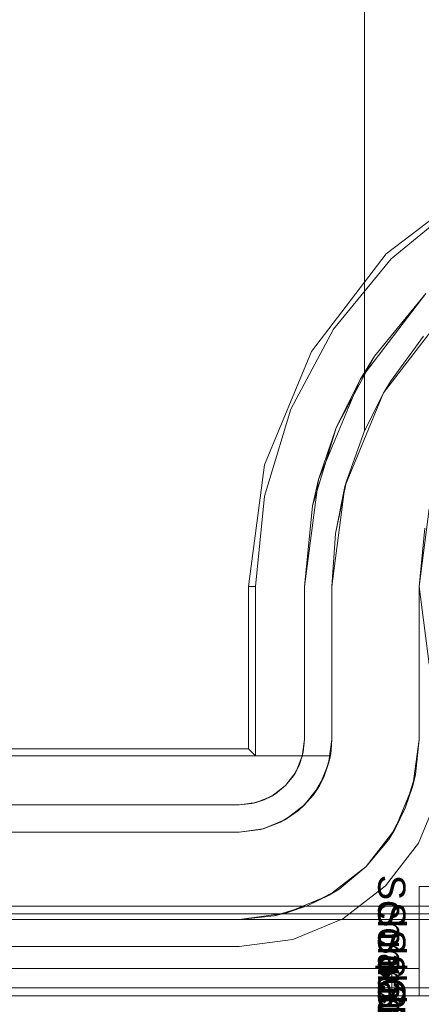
# Model space of a CAD drawing. Extents: x -620 to 300, y 62 to 1112.
# Tile 166 of 226: x 126.341 to 126.456, y 607.088 to 607.37. Entities that reach past the tile are written whole.
import ezdxf

# ---------------------------------------------------------------- set-up
doc = ezdxf.new("R2010")
doc.units = 0
doc.layers.get('0').update_dxf_attribs({"lineweight": 13})
doc.layers.add('AM_6-A06CPVZLL0', color=2, linetype='Continuous', lineweight=35, true_color=0xffff00)
doc.styles.get("Standard").update_dxf_attribs({"font": 'ARIALN.TTF'})

# ---------------------------------------------------------------- blocks, each defined once
blk = doc.blocks.new('Referenz-A06CPVZML0')
at = {"color": 9, "linetype": 'ByBlock', "lineweight": 13, "ltscale": 0.13, "true_color": 0xc1c9c4}
for p, q in [((126.43991, 607.2521), (126.43991, 607.41841)), ((126.43991, 607.41841), (126.43991, 607.26627)), ((126.4454, 607.26294), (126.46303, 607.28591)), ((126.45686, 607.27921), (126.4474, 607.26627)), ((126.43991, 607.26627), (126.43991, 607.2521)), ((126.4474, 607.26627), (126.44547, 607.26306)), ((126.43432, 607.23618), (126.4454, 607.26294)), ((126.43991, 607.2521), (126.44547, 607.26306)), ((126.4454, 607.26294), (126.43991, 607.2521)), ((126.44547, 607.26306), (126.4454, 607.26294)), ((126.43474, 607.23771), (126.43991, 607.2521)), ((126.43991, 607.2521), (126.43474, 607.23771)), ((126.43991, 607.2521), (126.43991, 607.2521)), ((126.43054, 607.20747), (126.43432, 607.23618)), ((126.43159, 607.22273), (126.43474, 607.23771)), ((126.43432, 607.23618), (126.43159, 607.22273)), ((126.43474, 607.23771), (126.43432, 607.23618)), ((126.45554, 607.20747), (126.45846, 607.22971)), ((126.43054, 607.20747), (126.43159, 607.22273)), ((126.43159, 607.22273), (126.43054, 607.20747)), ((126.45719, 607.22424), (126.45554, 607.20747)), ((126.43054, 607.16372), (126.43054, 607.20747)), ((126.43054, 607.20747), (126.43054, 607.16372)), ((126.43054, 607.20747), (126.43054, 607.20747)), ((126.45554, 607.16372), (126.45554, 607.20747)), ((126.45554, 607.20747), (126.45554, 607.19192)), ((126.45554, 607.20747), (126.45554, 607.20747)), ((126.45554, 607.19192), (126.45554, 607.17697)), ((126.45554, 607.17697), (126.45554, 607.16372)), ((126.43054, 607.16372), (126.42963, 607.15684)), ((126.43049, 607.16215), (126.43054, 607.16372)), ((126.43054, 607.16372), (126.43054, 607.16372)), ((126.45378, 607.15037), (126.45554, 607.16372)), ((126.45455, 607.15366), (126.45554, 607.16372)), ((126.45554, 607.16372), (126.45455, 607.15366)), ((126.45554, 607.16372), (126.45554, 607.16372)), ((126.43012, 607.15903), (126.43035, 607.16059)), ((126.43035, 607.16059), (126.43049, 607.16215)), ((125.85007, 607.15903), (126.42992, 607.15903)), ((126.43012, 607.15903), (125.85007, 607.15903)), ((126.42834, 607.15314), (126.43012, 607.15903)), ((126.42977, 607.15786), (126.42899, 607.1553)), ((126.42963, 607.15684), (126.43012, 607.15903)), ((126.43012, 607.15903), (126.42977, 607.15786)), ((126.42992, 607.15903), (126.43012, 607.15903)), ((126.43012, 607.15903), (126.43012, 607.15903)), ((126.42963, 607.15684), (126.42698, 607.15044)), ((126.42834, 607.15314), (126.42963, 607.15684)), ((126.42899, 607.1553), (126.42834, 607.15314)), ((126.42749, 607.15168), (126.42613, 607.14933)), ((126.42698, 607.15044), (126.42834, 607.15314)), ((126.42834, 607.15314), (126.42749, 607.15168)), ((126.45455, 607.15366), (126.45161, 607.14399)), ((126.45378, 607.15037), (126.45455, 607.15366)), ((126.42698, 607.15044), (126.42276, 607.14494)), ((126.42525, 607.14782), (126.42698, 607.15044)), ((126.42613, 607.14933), (126.42525, 607.14782)), ((126.44863, 607.13794), (126.45378, 607.15037)), ((126.45161, 607.14399), (126.45378, 607.15037)), ((126.42375, 607.14623), (126.42191, 607.14428)), ((126.42276, 607.14494), (126.42525, 607.14782)), ((126.42525, 607.14782), (126.42375, 607.14623)), ((126.42276, 607.14494), (126.41726, 607.14072)), ((126.41726, 607.14072), (126.42102, 607.14335)), ((126.42102, 607.14335), (126.41871, 607.14183)), ((126.42102, 607.14335), (126.42276, 607.14494)), ((126.42191, 607.14428), (126.42102, 607.14335)), ((126.45161, 607.14399), (126.44685, 607.13507)), ((126.44863, 607.13794), (126.45161, 607.14399)), ((126.41726, 607.14072), (126.41085, 607.13806)), ((126.41587, 607.13997), (126.41726, 607.14072)), ((126.41658, 607.14044), (126.41587, 607.13997)), ((126.41871, 607.14183), (126.41658, 607.14044)), ((126.41085, 607.13806), (126.40397, 607.13716)), ((126.40397, 607.13716), (126.41009, 607.13787)), ((126.41009, 607.13787), (126.41085, 607.13806)), ((126.41048, 607.13801), (126.41009, 607.13787)), ((126.4125, 607.13875), (126.41048, 607.13801)), ((126.41085, 607.13806), (126.41587, 607.13997)), ((126.41587, 607.13997), (126.4125, 607.13875)), ((126.44043, 607.12726), (126.44863, 607.13794)), ((126.44685, 607.13507), (126.44863, 607.13794)), ((126.40397, 607.13716), (124.8821, 607.13716)), ((125.85007, 607.13716), (126.40397, 607.13716)), ((126.40397, 607.13716), (126.40397, 607.13716)), ((126.44043, 607.12726), (126.44685, 607.13507)), ((126.44685, 607.13507), (126.44043, 607.12726)), ((126.42976, 607.11907), (126.44043, 607.12726)), ((126.43262, 607.12085), (126.44043, 607.12726)), ((126.44043, 607.12726), (126.43262, 607.12085)), ((126.43262, 607.12085), (126.42371, 607.11608)), ((126.42976, 607.11907), (126.43262, 607.12085)), ((126.45554, 607.12153), (126.45554, 607.09809)), ((126.4616, 607.12153), (126.45554, 607.12153)), ((126.45554, 607.12153), (126.45554, 607.12153)), ((126.45554, 607.12153), (126.45554, 607.09809)), ((126.45554, 607.12153), (126.4616, 607.12153)), ((126.41732, 607.11391), (126.42976, 607.11907)), ((126.42371, 607.11608), (126.42976, 607.11907)), ((126.42371, 607.11608), (126.41403, 607.11315)), ((126.41732, 607.11391), (126.42371, 607.11608)), ((126.54147, 607.11216), (124.7446, 607.11216)), ((124.8821, 607.11216), (126.40397, 607.11216)), ((126.54147, 607.11372), (125.87741, 607.11372)), ((126.40397, 607.11216), (126.41732, 607.11391)), ((126.40397, 607.11216), (126.41403, 607.11315)), ((126.41403, 607.11315), (126.40397, 607.11216)), ((126.40397, 607.11216), (126.54147, 607.11216)), ((126.40397, 607.11216), (126.40397, 607.11216)), ((126.41403, 607.11315), (126.41732, 607.11391)), ((126.44772, 607.09809), (124.83835, 607.09809)), ((126.44772, 607.09809), (124.83835, 607.09809)), ((126.45554, 607.09809), (125.64304, 607.09809)), ((126.45554, 607.09809), (125.64304, 607.09809)), ((126.44772, 607.09809), (126.44772, 607.09419)), ((126.44925, 607.09809), (126.44772, 607.09809)), ((126.44925, 607.09809), (126.44772, 607.09809)), ((126.44772, 607.09809), (126.44772, 607.09419)), ((126.45071, 607.09809), (126.44925, 607.09809)), ((126.45071, 607.09809), (126.44925, 607.09809)), ((126.45206, 607.09809), (126.45071, 607.09809)), ((126.45206, 607.09809), (126.45071, 607.09809)), ((126.45325, 607.09809), (126.45206, 607.09809)), ((126.45325, 607.09809), (126.45206, 607.09809)), ((126.45422, 607.09809), (126.45325, 607.09809)), ((126.45422, 607.09809), (126.45325, 607.09809)), ((126.45494, 607.09809), (126.45422, 607.09809)), ((126.45494, 607.09809), (126.45422, 607.09809)), ((126.45539, 607.09809), (126.45494, 607.09809)), ((126.45539, 607.09809), (126.45494, 607.09809)), ((126.45554, 607.09809), (126.45539, 607.09809)), ((126.45554, 607.09809), (126.45539, 607.09809)), ((126.45554, 607.09419), (126.45554, 607.09809)), ((126.45554, 607.09028), (126.45554, 607.09809)), ((126.45554, 607.09809), (126.45554, 607.09809)), ((126.45554, 607.09809), (126.45554, 607.09809)), ((126.45554, 607.09809), (126.45554, 607.09809)), ((126.45554, 607.09809), (126.45554, 607.09809)), ((126.45554, 607.09809), (126.45554, 607.09809)), ((126.45554, 607.09809), (126.45554, 607.09809)), ((126.45554, 607.09809), (126.45554, 607.09419)), ((126.45554, 607.09028), (126.45554, 607.09809)), ((126.44772, 607.09419), (126.44772, 607.09028)), ((126.44772, 607.09419), (126.44772, 607.09028)), ((126.45554, 607.09028), (126.45554, 607.09419)), ((126.45554, 607.09419), (126.45554, 607.09028)), ((124.7446, 607.09028), (126.54147, 607.09028)), ((124.7446, 607.09028), (126.54147, 607.09028)), ((124.83835, 607.09028), (126.44772, 607.09028)), ((126.44772, 607.09028), (124.83835, 607.09028)), ((125.64304, 607.09028), (126.45554, 607.09028)), ((126.45554, 607.09028), (125.64304, 607.09028)), ((126.44772, 607.09028), (126.44975, 607.09028)), ((126.44975, 607.09028), (126.44772, 607.09028)), ((126.44975, 607.09028), (126.45163, 607.09028)), ((126.45163, 607.09028), (126.44975, 607.09028)), ((126.45163, 607.09028), (126.45325, 607.09028)), ((126.45325, 607.09028), (126.45163, 607.09028)), ((126.45325, 607.09028), (126.45449, 607.09028)), ((126.45449, 607.09028), (126.45325, 607.09028)), ((126.45449, 607.09028), (126.45527, 607.09028)), ((126.45527, 607.09028), (126.45449, 607.09028)), ((126.45527, 607.09028), (126.45554, 607.09028)), ((126.45554, 607.09028), (126.45527, 607.09028)), ((126.45554, 607.09028), (126.4616, 607.09028)), ((126.45554, 607.09028), (126.45554, 607.09028)), ((126.4616, 607.09028), (126.45554, 607.09028))]:
    blk.add_line(p, q, dxfattribs=at)
at = {"color": 251, "linetype": 'ByBlock', "lineweight": 13, "ltscale": 0.13, "true_color": 0x636363}
for p, q in [((126.47408, 607.3242), (126.44616, 607.30278)), ((126.46769, 607.3179), (126.44756, 607.30138)), ((126.44616, 607.30278), (126.42474, 607.27486)), ((126.44756, 607.30138), (126.43104, 607.28126)), ((126.43863, 607.26684), (126.45751, 607.29144)), ((126.45751, 607.29144), (126.44274, 607.27344)), ((126.43104, 607.28126), (126.41877, 607.25829)), ((126.42474, 607.27486), (126.41128, 607.24236)), ((126.43176, 607.25291), (126.44274, 607.27344)), ((126.44274, 607.27344), (126.43863, 607.26684)), ((126.42677, 607.2382), (126.43863, 607.26684)), ((126.43863, 607.26684), (126.43176, 607.25291)), ((126.41877, 607.25829), (126.41121, 607.23338)), ((126.42501, 607.23064), (126.43176, 607.25291)), ((126.43176, 607.25291), (126.42677, 607.2382)), ((126.41128, 607.24236), (126.40668, 607.20747)), ((126.42272, 607.20747), (126.42677, 607.2382)), ((126.42677, 607.2382), (126.42501, 607.23064)), ((126.41121, 607.23338), (126.40866, 607.20747)), ((126.42501, 607.23064), (126.42272, 607.20747)), ((126.45846, 607.22971), (126.45554, 607.20747)), ((126.40668, 607.20747), (126.40668, 607.16101)), ((126.40668, 607.20747), (126.40866, 607.20747)), ((126.40866, 607.20747), (126.40866, 607.15903)), ((126.42272, 607.20747), (126.42272, 607.16372)), ((126.42272, 607.16372), (126.42272, 607.20747)), ((126.42272, 607.20747), (126.42272, 607.20747)), ((126.45554, 607.20747), (126.45846, 607.18523)), ((126.42272, 607.16372), (126.42209, 607.15887)), ((126.42236, 607.16006), (126.42272, 607.16372)), ((126.42272, 607.16372), (126.42236, 607.16006)), ((126.42272, 607.16372), (126.42272, 607.16372)), ((126.40668, 607.16101), (124.87939, 607.16101)), ((126.40668, 607.16101), (126.40866, 607.15903)), ((126.42236, 607.16006), (126.4213, 607.15654)), ((126.42209, 607.15887), (126.42236, 607.16006)), ((126.40866, 607.15903), (124.87741, 607.15903)), ((126.42209, 607.15887), (126.42021, 607.15434)), ((126.4213, 607.15654), (126.42209, 607.15887)), ((126.42021, 607.15434), (126.41723, 607.15046)), ((126.4213, 607.15654), (126.41956, 607.1533)), ((126.41956, 607.1533), (126.42021, 607.15434)), ((126.42021, 607.15434), (126.4213, 607.15654)), ((126.41723, 607.15046), (126.41956, 607.1533)), ((126.41956, 607.1533), (126.41723, 607.15046)), ((126.41723, 607.15046), (126.41335, 607.14748)), ((126.41439, 607.14813), (126.41723, 607.15046)), ((126.41723, 607.15046), (126.41439, 607.14813)), ((126.41115, 607.1464), (126.40763, 607.14533)), ((126.41335, 607.14748), (126.40883, 607.14561)), ((126.40883, 607.14561), (126.41115, 607.1464)), ((126.41439, 607.14813), (126.41115, 607.1464)), ((126.41115, 607.1464), (126.41335, 607.14748)), ((126.41335, 607.14748), (126.41439, 607.14813)), ((126.45539, 607.13403), (126.46133, 607.14835)), ((126.46133, 607.14835), (126.45539, 607.13403)), ((126.40397, 607.14497), (124.8821, 607.14497)), ((124.8821, 607.14497), (126.40397, 607.14497)), ((126.40883, 607.14561), (126.40397, 607.14497)), ((126.40397, 607.14497), (126.40763, 607.14533)), ((126.40763, 607.14533), (126.40397, 607.14497)), ((126.40397, 607.14497), (126.40397, 607.14497)), ((126.40763, 607.14533), (126.40883, 607.14561)), ((126.44596, 607.12174), (126.45539, 607.13403)), ((126.45539, 607.13403), (126.44596, 607.12174)), ((126.43366, 607.1123), (126.44596, 607.12174)), ((126.44596, 607.12174), (126.43366, 607.1123)), ((126.54147, 607.11597), (124.7446, 607.11597)), ((126.41934, 607.10637), (126.43366, 607.1123)), ((126.43366, 607.1123), (126.41934, 607.10637)), ((126.40397, 607.10434), (126.41934, 607.10637)), ((126.41934, 607.10637), (126.40397, 607.10434)), ((124.8821, 607.10434), (126.40397, 607.10434)), ((126.40397, 607.10434), (124.8821, 607.10434)), ((126.40397, 607.10434), (126.40397, 607.10434)), ((126.54147, 607.09253), (124.7446, 607.09253)), ((124.7446, 607.09028), (126.54147, 607.09028))]:
    blk.add_line(p, q, dxfattribs=at)
at = {"layer": 'AM_6-A06CPVZLL0', "linetype": 'ByBlock', "ltscale": 0.35, "char_height": 0.0078125, "attachment_point": 1, "rotation": 270}
for s, insert in [('{\\fArial;Schraube_TK34mm-schwarz}', (126.45163, 607.12494)), ('{\\fArial;Schraube_TK34mm-schwarz}', (126.45163, 607.11713)), ('{\\fArial;Schraube_TK34mm-schwarz}', (126.45163, 607.10931)), ('{\\fArial;$CNSORDERNO.}', (126.45163, 607.10161)), ('{\\fArial;Schraube_TK34mm-schwarz}', (126.45163, 607.09369))]:
    blk.add_mtext(s, dxfattribs=dict(at, insert=insert))

msp = doc.modelspace()

# ---------------------------------------------------------------- block references
at = {"color": 8, "lineweight": 25, "ltscale": 0.25, "true_color": 0x808080}
msp.add_blockref('Referenz-A06CPVZML0', (0, 0), dxfattribs=at)

doc.saveas('drawing.dxf')
